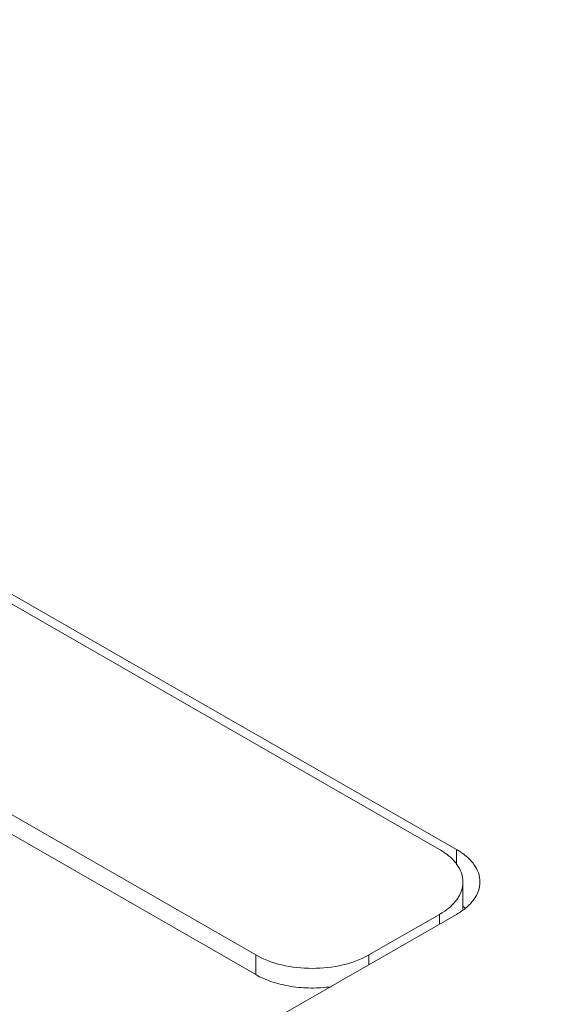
# Model space of a CAD drawing. Header units: centimetres. Extents: x -24.5 to 49.7, y -16.6 to 18.4.
# Tile 105 of 248: x -13.633 to -13.152, y -7.608 to -6.743. Entities that reach past the tile are written whole.
import ezdxf

# ---------------------------------------------------------------- set-up
doc = ezdxf.new("R2010")
doc.units = ezdxf.units.CM
doc.header["$MEASUREMENT"] = 0
doc.layers.add('layer 1', color=7, linetype='Continuous')

msp = doc.modelspace()

# ---------------------------------------------------------------- linework, layer by layer
at = {"layer": 'layer 1', "color": 1, "lineweight": 0}
msp.add_open_spline([(24.98821, 18.39808), (24.98821, 18.39808), (24.98821, -16.60193), (24.98821, -16.60193), (24.98821, -16.60193), (-24.51772, -16.60193), (-24.51772, -16.60193), (-24.51772, -16.60193), (-24.51772, 18.39808), (-24.51772, 18.39808), (-24.51772, 18.39808), (24.98821, 18.39808), (24.98821, 18.39808)], degree=3, knots=[0, 0, 0, 0, 0.25, 0.25, 0.25, 0.5, 0.5, 0.5, 0.75, 0.75, 0.75, 1, 1, 1, 1], dxfattribs=at)
at = {"layer": 'layer 1', "color": 5, "lineweight": 0}
msp.add_open_spline([(-23.26688, 17.18067), (-23.26688, 17.18067), (-23.26688, -15.60944), (-23.26688, -15.60944), (-23.26688, -15.60944), (23.98644, -15.60944), (23.98644, -15.60944)], degree=3, knots=[0, 0, 0, 0, 0.5, 0.5, 0.5, 1, 1, 1, 1], dxfattribs=at)
at = {"layer": 'layer 1', "lineweight": 9}
for points in [[(-18.95873, -7.952), (-18.95873, -7.952), (-13.17496, -4.63457), (-13.17496, -4.63457)], [(-18.91328, -7.95642), (-18.91328, -7.95642), (-13.12951, -4.63898), (-13.12951, -4.63898)], [(-14.4562, -6.77936), (-14.4562, -6.77936), (-13.24876, -7.47192), (-13.24876, -7.47192)], [(-13.26367, -7.47192), (-13.26367, -7.47192), (-14.4562, -6.7879), (-14.4562, -6.7879)], [(-13.74068, -7.38356), (-13.74068, -7.38356), (-13.42515, -7.56454), (-13.42515, -7.56454)], [(-13.42516, -7.5818), (-13.42516, -7.5818), (-13.74068, -7.40083), (-13.74068, -7.40083)], [(-13.24876, -7.48544), (-13.24876, -7.48544), (-13.24876, -7.47192), (-13.24876, -7.47192)], [(-13.24309, -7.50041), (-13.24309, -7.50041), (-13.24309, -7.52444), (-13.24309, -7.52444)], [(-13.25385, -7.52186), (-13.2534, -7.52143), (-13.25294, -7.52101), (-13.2525, -7.52056)], [(-13.24113, -7.52316), (-13.24167, -7.52271), (-13.24222, -7.52229), (-13.24277, -7.52188)], [(-13.24876, -7.52891), (-13.24876, -7.52891), (-15.35059, -8.73447), (-15.35059, -8.73447)], [(-13.32578, -7.56454), (-13.32578, -7.56454), (-13.26366, -7.52891), (-13.26366, -7.52891)], [(-13.26367, -7.52891), (-13.26367, -7.52891), (-13.26367, -7.53746), (-13.26367, -7.53746)], [(-13.42516, -7.56454), (-13.42516, -7.56454), (-13.42516, -7.5818), (-13.42516, -7.5818)], [(-13.32578, -7.57309), (-13.32578, -7.57309), (-13.32578, -7.56454), (-13.32578, -7.56454)]]:
    msp.add_open_spline(points, degree=3, dxfattribs=at)
for points, knots in [([(-13.24309, -7.50041), (-13.24309, -7.49775), (-13.24357, -7.49508), (-13.24444, -7.49255), (-13.24537, -7.48984), (-13.24676, -7.4873), (-13.24844, -7.48499), (-13.2503, -7.48241), (-13.25252, -7.48009), (-13.25493, -7.47801), (-13.25763, -7.4757), (-13.26059, -7.47368), (-13.26367, -7.47192)], [0, 0, 0, 0, 0.25, 0.25, 0.25, 0.5, 0.5, 0.5, 0.75, 0.75, 0.75, 1, 1, 1, 1]), ([(-13.24876, -7.47192), (-13.24568, -7.47368), (-13.24273, -7.4757), (-13.24003, -7.47801), (-13.23761, -7.48009), (-13.23539, -7.48241), (-13.23352, -7.48499), (-13.23185, -7.4873), (-13.23046, -7.48984), (-13.22953, -7.49255), (-13.22865, -7.49508), (-13.22818, -7.49775), (-13.22818, -7.50041)], [0, 0, 0, 0, 0.25, 0.25, 0.25, 0.5, 0.5, 0.5, 0.75, 0.75, 0.75, 1, 1, 1, 1]), ([(-13.2525, -7.52056), (-13.24967, -7.51775), (-13.24718, -7.51451), (-13.24548, -7.51085), (-13.24397, -7.50758), (-13.24309, -7.50398), (-13.24309, -7.50041)], [0, 0, 0, 0, 0.5, 0.5, 0.5, 1, 1, 1, 1]), ([(-13.22818, -7.50041), (-13.22818, -7.50307), (-13.22865, -7.50575), (-13.22953, -7.50827), (-13.23046, -7.51099), (-13.23185, -7.51352), (-13.23352, -7.51583), (-13.23539, -7.51842), (-13.23761, -7.52073), (-13.24003, -7.52281), (-13.24273, -7.52512), (-13.24568, -7.52715), (-13.24876, -7.52891)], [0, 0, 0, 0, 0.25, 0.25, 0.25, 0.5, 0.5, 0.5, 0.75, 0.75, 0.75, 1, 1, 1, 1]), ([(-13.26367, -7.52891), (-13.26275, -7.52838), (-13.26185, -7.52784), (-13.26096, -7.52727), (-13.25846, -7.52566), (-13.25605, -7.52386), (-13.25385, -7.52186)], [0, 0, 0, 0, 0.5, 0.5, 0.5, 1, 1, 1, 1]), ([(-13.42516, -7.56454), (-13.4181, -7.56859), (-13.41031, -7.57139), (-13.40236, -7.57327), (-13.39354, -7.57537), (-13.3845, -7.57634), (-13.37546, -7.57634), (-13.36643, -7.57634), (-13.3574, -7.57537), (-13.34858, -7.57327), (-13.34062, -7.57139), (-13.33284, -7.56859), (-13.32578, -7.56454)], [0, 0, 0, 0, 0.25, 0.25, 0.25, 0.5, 0.5, 0.5, 0.75, 0.75, 0.75, 1, 1, 1, 1]), ([(-13.35872, -7.59245), (-13.36462, -7.59328), (-13.3706, -7.59366), (-13.37657, -7.5936), (-13.38253, -7.59355), (-13.38848, -7.59307), (-13.39437, -7.59213), (-13.39998, -7.59123), (-13.40553, -7.58991), (-13.41092, -7.5881), (-13.41585, -7.58645), (-13.42065, -7.58439), (-13.42516, -7.5818)], [0, 0, 0, 0, 0.25, 0.25, 0.25, 0.5, 0.5, 0.5, 0.75, 0.75, 0.75, 1, 1, 1, 1])]:
    msp.add_open_spline(points, degree=3, knots=knots, dxfattribs=at)

doc.saveas('drawing.dxf')
